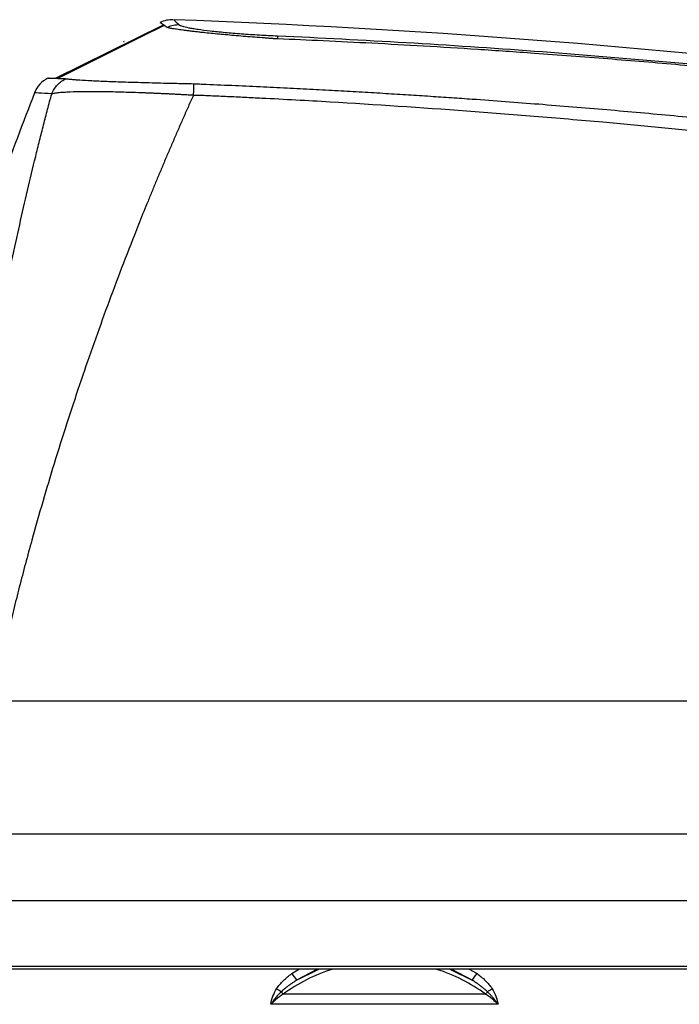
# Model space of a CAD drawing. Header units: millimetres. Extents: x 5 to 597, y 5 to 415.
# Tile 93 of 138: x 301 to 313, y 323 to 341. Entities that reach past the tile are written whole.
import ezdxf

# ---------------------------------------------------------------- set-up
doc = ezdxf.new("R2010")
doc.units = ezdxf.units.MM

msp = doc.modelspace()

# ---------------------------------------------------------------- linework, layer by layer
at = {"color": 7, "linetype": 'Continuous', "lineweight": 25}
for p, q in [((302.0043, 339.5108), (303.9364, 340.4655)), ((303.2276, 340.1703), (303.2276, 340.1756)), ((303.2276, 340.1685), (303.2276, 340.1703)), ((303.2276, 340.1703), (303.231, 340.1702)), ((303.2276, 340.1685), (303.231, 340.1702)), ((315.7177, 328.366), (300.8863, 328.366)), ((314.6896, 325.9848), (301.0896, 325.9848)), ((314.6896, 324.7945), (301.0896, 324.7945)), ((314.6896, 323.6178), (301.0896, 323.6178)), ((314.6896, 323.616), (301.0896, 323.616)), ((314.6896, 323.566), (301.0896, 323.566)), ((309.7009, 323.1197), (306.0782, 323.1197)), ((309.9235, 322.9401), (305.8556, 322.9401))]:
    msp.add_line(p, q, dxfattribs=at)
at = {"color": 8, "linetype": 'Continuous', "lineweight": 25}
for p, q in [((304.0052, 340.4209), (303.9678, 340.4453)), ((306.2319, 323.4895), (306.3595, 323.566)), ((306.6944, 323.566), (306.3186, 323.3718)), ((309.4605, 323.3718), (309.0847, 323.566)), ((309.4042, 323.566), (309.5472, 323.4895))]:
    msp.add_line(p, q, dxfattribs=at)
at = {"color": 7, "linetype": 'Continuous', "lineweight": 25, "flags": 128}
for points in [[(306.3186, 323.3718), (306.6823, 323.5523), (306.7159, 323.566)], [(309.0632, 323.566), (309.0968, 323.5523), (309.4605, 323.3718)]]:
    msp.add_lwpolyline(points, dxfattribs=at)
at = {"color": 7, "linetype": 'Continuous', "lineweight": 25}
for centre, radius, start, end in [((304.2097, 339.9652), 0.4995, 88.14642, 114.15718), ((298.2725, 180.666), 160, 83.296288, 87.903702), ((305.7224, 340.22), 0.2619, 359.12957, 11.14922), ((307.8393, 320.7556), 2.9479, 107.56978, 126.68525), ((307.9398, 320.7556), 2.9479, 53.31475, 72.43022), ((310.2493, 326.3572), 4.9359, 215.51972, 217.21655), ((305.5298, 326.3572), 4.9359, 322.78345, 324.48028), ((308.9777, 328.0911), 5.7315, 238.244, 239.23939), ((306.2267, 323.2562), 0.2018, 206.56953, 222.59141), ((309.5524, 323.2562), 0.2018, 317.40859, 333.43047), ((306.8014, 328.0911), 5.7315, 300.76061, 301.756)]:
    msp.add_arc(centre, radius, start, end, dxfattribs=at)
for points, knots in [([(303.9593, 340.4633), (303.6386, 340.3034), (302.998, 339.9839), (302.3647, 339.668), (302.0484, 339.5102)], [0, 0, 0, 0, 0.5005742, 1, 1, 1, 1]), ([(303.9678, 340.4453), (303.9185, 340.4773), (303.8569, 340.5174), (303.881, 340.5017), (303.8858, 340.4986)], [0, 0, 0, 0, 0.8002801, 1, 1, 1, 1]), ([(305.9161, 340.2188), (305.9085, 340.2193), (305.894, 340.2204), (305.865, 340.2227), (305.8148, 340.2264), (305.7142, 340.2341), (305.5729, 340.2449), (305.4042, 340.2583), (305.1887, 340.2763), (304.9269, 340.2998), (304.7085, 340.3219), (304.5655, 340.3376), (304.4862, 340.3466), (304.4122, 340.3555), (304.3434, 340.3641), (304.2802, 340.3724), (304.2227, 340.3803), (304.171, 340.3879), (304.1254, 340.395), (304.0862, 340.4017), (304.0535, 340.4078), (304.0271, 340.4134), (304.0154, 340.4166), (304.0096, 340.4182)], [0, 0, 0, 0, 0.0082098, 0.0157212, 0.0314014, 0.0626689, 0.1250308, 0.1858711, 0.2502925, 0.3709189, 0.4997624, 0.541316, 0.5827818, 0.624194, 0.665586, 0.7069921, 0.7484464, 0.789982, 0.831628, 0.8734148, 0.915377, 0.9575564, 1, 1, 1, 1]), ([(304.2258, 340.4644), (304.2279, 340.4627), (304.2298, 340.4609), (304.2351, 340.4574), (304.2384, 340.4555), (304.2505, 340.4499), (304.2612, 340.446), (304.3015, 340.4338), (304.3387, 340.4252), (304.4087, 340.4118), (304.4345, 340.4073), (304.4909, 340.398), (304.5218, 340.3932), (304.6201, 340.3791), (304.6935, 340.3696), (304.8555, 340.3509), (304.9452, 340.3416), (305.1327, 340.324), (305.2312, 340.3157), (305.3862, 340.3041), (305.4393, 340.3003), (305.5458, 340.2932), (305.5993, 340.2899), (305.7069, 340.2837), (305.761, 340.2808), (305.8698, 340.2754), (305.9246, 340.273), (305.9793, 340.2706)], [0, 0, 0, 0, 0.03125, 0.03125, 0.0625, 0.0625, 0.125, 0.125, 0.25, 0.25, 0.3125, 0.3125, 0.375, 0.375, 0.5, 0.5, 0.625, 0.625, 0.75, 0.75, 0.8125, 0.8125, 0.875, 0.875, 0.9375, 0.9375, 1, 1, 1, 1]), ([(305.9793, 340.2706), (307.5134, 340.2019), (309.0465, 340.1111), (311.3432, 339.9416), (312.1083, 339.8795), (313.2552, 339.7781), (313.6375, 339.7429), (314.2106, 339.688), (314.4972, 339.66), (314.8314, 339.6264), (314.9746, 339.6119), (315.0701, 339.6021), (315.1178, 339.5972), (315.1656, 339.5923)], [0, 0, 0, 0, 0.5, 0.5, 0.75, 0.75, 0.875, 0.875, 0.9375, 0.96875, 0.984375, 0.984375, 1, 1, 1, 1]), ([(315.1445, 339.5635), (315.0338, 339.5746), (314.5987, 339.618), (313.7279, 339.7007), (312.7539, 339.7865), (311.6641, 339.8757), (310.6737, 339.9507), (309.573, 340.0256), (308.605, 340.0855), (307.6838, 340.1367), (306.8156, 340.1802), (306.255, 340.2043), (305.9842, 340.216)], [0, 0, 0, 0, 0.0363342, 0.1428404, 0.2857013, 0.3557033, 0.4999732, 0.6101131, 0.7160742, 0.8167332, 0.9114682, 1, 1, 1, 1]), ([(301.8679, 339.5141), (301.8153, 339.4814), (301.7101, 339.4161), (301.6536, 339.3058), (301.6253, 339.2507)], [0, 0, 0, 0, 0.5, 1, 1, 1, 1]), ([(301.88, 339.5138), (301.8769, 339.5139), (301.8648, 339.5142), (301.9356, 339.5126), (302.0261, 339.5102), (302.0487, 339.5097)], [0, 0, 0, 0, 0.2011727, 0.8012231, 1, 1, 1, 1]), ([(301.936, 339.2314), (301.9592, 339.2898), (301.9947, 339.346), (302.0847, 339.4404), (302.139, 339.4783), (302.196, 339.504)], [0, 0, 0, 0, 0.5, 0.5, 1, 1, 1, 1]), ([(302.196, 339.504), (302.2007, 339.5032), (302.2097, 339.5018), (302.2247, 339.4997), (302.2395, 339.4978), (302.2538, 339.4962), (302.2671, 339.4947), (302.2791, 339.4935), (302.3064, 339.4907), (302.3551, 339.4865), (302.4659, 339.4785), (302.6415, 339.4687), (302.9165, 339.4569), (303.2456, 339.4455), (303.5637, 339.4362), (303.8319, 339.4291), (304.0151, 339.4245), (304.1773, 339.4206), (304.3208, 339.4173), (304.42, 339.415), (304.471, 339.4139)], [0, 0, 0, 0, 0.0247059, 0.0471613, 0.0673364, 0.085206, 0.1007475, 0.1139425, 0.1247772, 0.1867148, 0.2489195, 0.3775937, 0.4989815, 0.6258593, 0.7489827, 0.81216, 0.8742546, 0.9136278, 0.9555738, 1, 1, 1, 1]), ([(304.471, 339.4139), (304.4709, 339.3921), (304.4708, 339.3627), (304.4706, 339.2917), (304.4705, 339.2502), (304.4704, 339.2059)], [0, 0, 0, 0, 0.5, 0.5, 1, 1, 1, 1]), ([(304.471, 339.4139), (304.4982, 339.4132), (304.5352, 339.4122), (304.5895, 339.4094), (304.6166, 339.4079), (304.6339, 339.407)], [0, 0, 0, 0, 0.5000017, 0.6806522, 1, 1, 1, 1]), ([(304.6339, 339.407), (304.8093, 339.3998), (305.1527, 339.3857), (305.6572, 339.363), (306.1415, 339.3397), (306.6073, 339.3159), (307.0564, 339.2916), (307.4901, 339.2669), (307.9095, 339.242), (308.3152, 339.2168), (308.708, 339.1913), (309.0885, 339.1658), (309.7349, 339.1207), (310.6607, 339.0516), (311.8645, 338.9525), (312.8719, 338.8621), (313.5731, 338.795), (313.9737, 338.7556), (314.174, 338.7354), (314.2741, 338.7253)], [0, 0, 0, 0, 0.05446267, 0.10662029, 0.15669388, 0.20487951, 0.25134984, 0.29624796, 0.33967195, 0.38170089, 0.42240233, 0.46183305, 0.50003989, 0.62348929, 0.7500051, 0.87499418, 0.93749449, 0.96874652, 1, 1, 1, 1]), ([(301.6284, 339.2497), (301.2193, 338.1798), (300.3856, 335.9992), (299.346, 332.6328), (298.4544, 329.2348), (298.0132, 326.9542), (297.7976, 325.8397)], [0, 0, 0, 0, 0.2459532, 0.5012411, 0.7562545, 1, 1, 1, 1]), ([(299.6318, 328.6035), (299.644, 328.6602), (299.6685, 328.7736), (299.705, 328.9438), (299.7414, 329.114), (299.7776, 329.2844), (299.8138, 329.4548), (299.8498, 329.6254), (299.8857, 329.796), (299.9215, 329.9668), (299.9573, 330.1377), (299.9929, 330.3087), (300.0284, 330.4799), (300.0639, 330.6511), (300.0993, 330.8225), (300.1346, 330.994), (300.1699, 331.1656), (300.2051, 331.3374), (300.2767, 331.687), (300.384, 332.2132), (300.526, 332.9117), (300.6675, 333.6072), (300.8535, 334.5154), (301.0847, 335.6241), (301.3156, 336.6837), (301.5045, 337.5083), (301.6236, 338.0079), (301.7196, 338.397), (301.7908, 338.6789), (301.8629, 338.9576), (301.9116, 339.14), (301.936, 339.2314)], [0, 0, 0, 0, 0.0145416, 0.0290968, 0.0436677, 0.0582566, 0.0728656, 0.087497, 0.1021529, 0.1168356, 0.1315472, 0.1462899, 0.161066, 0.1758776, 0.1907268, 0.2056158, 0.2205469, 0.235522, 0.2505435, 0.3122073, 0.3743395, 0.4370789, 0.5005628, 0.6243969, 0.7504894, 0.8133556, 0.8772522, 0.9078565, 0.9385102, 0.9692218, 1, 1, 1, 1]), ([(304.4706, 339.2059), (304.441, 339.14), (304.3821, 339.0088), (304.2947, 338.8116), (304.2085, 338.6152), (304.1236, 338.4197), (304.0399, 338.2252), (303.9574, 338.0316), (303.8762, 337.839), (303.7963, 337.6474), (303.7176, 337.4569), (303.6402, 337.2676), (303.564, 337.0794), (303.4891, 336.8924), (303.2641, 336.3248), (302.905, 335.3802), (302.4242, 334.0141), (301.9814, 332.6434), (301.6666, 331.5672), (301.4658, 330.8271), (301.3563, 330.4077), (301.2519, 329.9919), (301.1527, 329.5799), (301.0587, 329.1718), (300.9695, 328.7679), (300.9139, 328.4994), (300.8863, 328.366)], [0, 0, 0, 0, 0.0203644, 0.0405303, 0.0604977, 0.0802668, 0.0998374, 0.1192098, 0.138384, 0.1573601, 0.176138, 0.1947181, 0.2131002, 0.2312844, 0.249271, 0.3779501, 0.5008405, 0.6290094, 0.7501502, 0.7872657, 0.8239021, 0.8600621, 0.8957487, 0.9309651, 0.9657144, 1, 1, 1, 1]), ([(304.4706, 339.2059), (304.4453, 339.2073), (304.3949, 339.2103), (304.3196, 339.2145), (304.2448, 339.2185), (304.1708, 339.2224), (304.0974, 339.2262), (304.0249, 339.2298), (303.9531, 339.2332), (303.8822, 339.2365), (303.8123, 339.2396), (303.7434, 339.2425), (303.6755, 339.2453), (303.6087, 339.248), (303.4184, 339.2552), (303.1164, 339.2649), (302.7489, 339.2707), (302.4416, 339.2697), (302.2575, 339.2637), (302.1514, 339.2578), (302.0964, 339.2539), (302.0469, 339.2493), (302.0034, 339.2441), (301.9655, 339.2381), (301.946, 339.2336), (301.9362, 339.2313)], [0, 0, 0, 0, 0.01999, 0.0398701, 0.059639, 0.0792953, 0.0988381, 0.1182663, 0.1375793, 0.1567765, 0.1758575, 0.1948221, 0.2136704, 0.2324027, 0.2510194, 0.3756568, 0.5010552, 0.6239397, 0.751167, 0.7900381, 0.8299593, 0.8709267, 0.9129318, 0.9559618, 1, 1, 1, 1]), ([(314.235, 338.486), (314.076, 338.5026), (313.7564, 338.5359), (313.2743, 338.5843), (312.7872, 338.6316), (312.2951, 338.6779), (311.5562, 338.7452), (310.5776, 338.8293), (308.9506, 338.9566), (307.3246, 339.0647), (306, 339.1371), (305.3883, 339.1673), (305.1335, 339.1794), (304.9295, 339.1888), (304.7909, 339.195), (304.6889, 339.1995), (304.6107, 339.203), (304.5453, 339.2052), (304.4943, 339.2057), (304.4706, 339.2059)], [0, 0, 0, 0, 0.0490074, 0.0985104, 0.1485097, 0.1990058, 0.2499992, 0.3758808, 0.4999707, 0.7499811, 0.8749992, 0.9062262, 0.9375075, 0.9531132, 0.9687614, 0.9799845, 0.9843858, 0.9927361, 1, 1, 1, 1]), ([(305.9612, 323.2176), (305.9954, 323.273), (306.0376, 323.3211), (306.1293, 323.4107), (306.1795, 323.4518), (306.2319, 323.4895)], [0, 0, 0, 0, 0.5, 0.5, 1, 1, 1, 1]), ([(306.3186, 323.3718), (306.3013, 323.3609), (306.2679, 323.3397), (306.2208, 323.3074), (306.1778, 323.2762), (306.1391, 323.2465), (306.1046, 323.2182), (306.0739, 323.1917), (306.0551, 323.1742), (306.0463, 323.166)], [0, 0, 0, 0, 0.1791143, 0.3461497, 0.5010945, 0.6439441, 0.7747018, 0.8933796, 1, 1, 1, 1]), ([(309.7328, 323.166), (309.7224, 323.1757), (309.7001, 323.1964), (309.6631, 323.2278), (309.6208, 323.2616), (309.5728, 323.2972), (309.519, 323.3346), (309.4806, 323.3591), (309.4605, 323.3718)], [0, 0, 0, 0, 0.1255617, 0.2675408, 0.4259686, 0.6008581, 0.7922072, 1, 1, 1, 1]), ([(309.5472, 323.4895), (309.5998, 323.4517), (309.6495, 323.4109), (309.7411, 323.3216), (309.7834, 323.2735), (309.8179, 323.2176)], [0, 0, 0, 0, 0.5, 0.5, 1, 1, 1, 1]), ([(306.0463, 323.166), (306.0355, 323.1557), (306.0146, 323.1356), (305.9853, 323.1049), (305.9584, 323.075), (305.9339, 323.046), (305.9116, 323.018), (305.8912, 322.9911), (305.8727, 322.9653), (305.8612, 322.9484), (305.8556, 322.9401)], [0, 0, 0, 0, 0.1525047, 0.2964956, 0.4323015, 0.5602619, 0.6807108, 0.7939645, 0.9003106, 1, 1, 1, 1]), ([(309.9235, 322.9401), (309.916, 322.9512), (309.9003, 322.9743), (309.8743, 323.0094), (309.8449, 323.0465), (309.8117, 323.0854), (309.7743, 323.126), (309.747, 323.1523), (309.7328, 323.166)], [0, 0, 0, 0, 0.1343878, 0.2807549, 0.43974, 0.6120804, 0.7985696, 1, 1, 1, 1]), ([(306.0782, 323.1197), (306.0665, 323.1119), (306.0434, 323.0965), (306.0099, 323.0725), (305.978, 323.0483), (305.9477, 323.0239), (305.9191, 322.9995), (305.8919, 322.9752), (305.8747, 322.9587), (305.8663, 322.9506)], [0, 0, 0, 0, 0.1582927, 0.311346, 0.4592106, 0.6019423, 0.7396034, 0.8722635, 1, 1, 1, 1]), ([(309.9128, 322.9506), (309.9044, 322.9587), (309.8872, 322.9752), (309.86, 322.9995), (309.8314, 323.0239), (309.8011, 323.0483), (309.7692, 323.0725), (309.7357, 323.0965), (309.7126, 323.1119), (309.7009, 323.1197)], [0, 0, 0, 0, 0.1277365, 0.2603966, 0.3980577, 0.5407894, 0.688654, 0.8417073, 1, 1, 1, 1])]:
    msp.add_open_spline(points, degree=3, knots=knots, dxfattribs=at)
for points in [[(304.1121, 340.5594), (304.0704, 340.5583), (303.9871, 340.5561), (303.9102, 340.5238), (303.8717, 340.5077)], [(304.0096, 340.4182), (304.0081, 340.4188), (304.0067, 340.42), (304.0052, 340.4209)], [(303.2276, 340.1756), (303.2286, 340.174), (303.2297, 340.1722), (303.231, 340.1702)], [(305.9842, 340.216), (305.9615, 340.2169), (305.9388, 340.2179), (305.9161, 340.2188)], [(302.159, 339.5067), (302.1713, 339.5069), (302.1837, 339.506), (302.196, 339.504)], [(305.8556, 322.9401), (305.8725, 323.038), (305.9086, 323.1327), (305.9612, 323.2176)], [(309.8179, 323.2176), (309.8705, 323.1327), (309.9066, 323.0382), (309.9235, 322.9401)], [(305.8663, 322.9506), (305.8627, 322.9471), (305.8592, 322.9436), (305.8556, 322.9401)], [(309.9235, 322.9401), (309.9199, 322.9436), (309.9164, 322.9471), (309.9128, 322.9506)]]:
    msp.add_open_spline(points, degree=3, dxfattribs=at)
at = {"color": 8, "linetype": 'Continuous', "lineweight": 25}
for points, knots in [([(304.1248, 340.5489), (304.122, 340.5513), (304.1136, 340.5583), (304.1809, 340.502), (304.2258, 340.4644)], [0, 0, 0, 0, 0.33227002, 1, 1, 1, 1]), ([(302.0487, 339.5097), (302.0527, 339.5095), (302.0823, 339.5088), (302.1235, 339.5077), (302.159, 339.5067)], [0, 0, 0, 0, 0.1366223, 1, 1, 1, 1]), ([(301.936, 339.2314), (301.85, 339.2374), (301.6783, 339.2494), (301.6082, 339.2516), (301.6255, 339.2508), (301.6255, 339.2508)], [0, 0, 0, 0, 0.5001705, 0.9987256, 1, 1, 1, 1])]:
    msp.add_open_spline(points, degree=3, knots=knots, dxfattribs=at)

doc.saveas('drawing.dxf')
